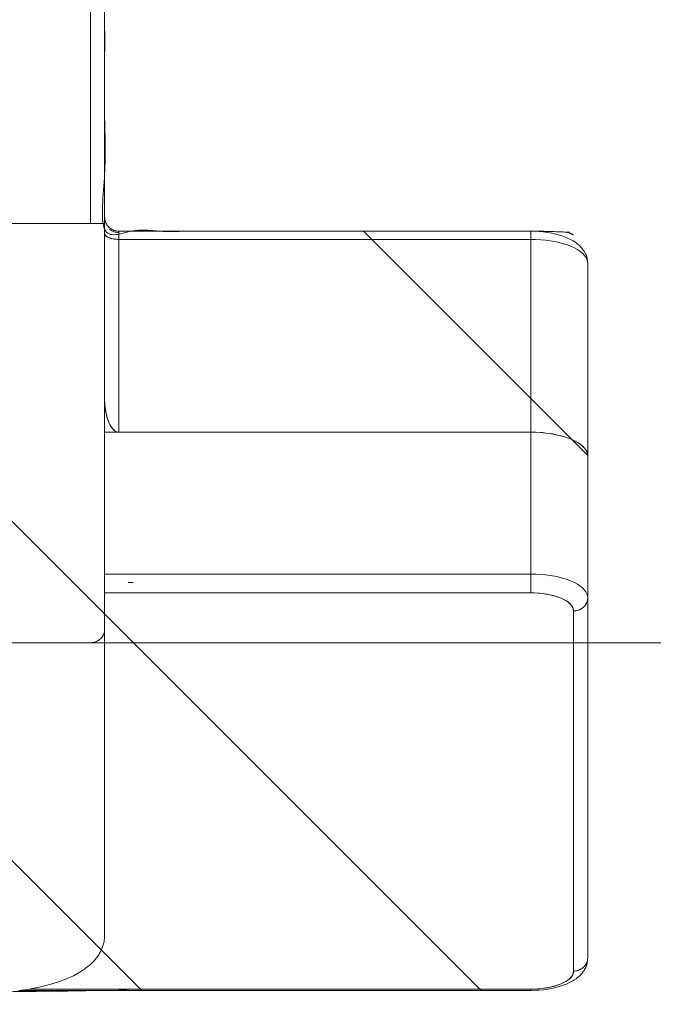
# Model space of a CAD drawing. Header units: inches. Extents: x -471 to -284, y -222 to 20.
# Tile 36 of 54: x -339.824 to -338.947, y -11.686 to -10.322. Entities that reach past the tile are written whole.
import ezdxf

# ---------------------------------------------------------------- set-up
doc = ezdxf.new("R2010")
doc.units = ezdxf.units.IN
doc.header["$LTSCALE"] = 32
doc.header["$MEASUREMENT"] = 0
doc.linetypes.add('Dash Style-1', pattern=[0.083328, 0.041656, -0.041672])
for name, color, linetype, lineweight in [('DashLine', 7, 'Dash Style-1', 13), ('DashLineFill', 7, 'Dash Style-1', 13), ('Drawing', 7, 'Continuous', 18), ('None', 7, 'Continuous', 18), ('SolidLine', 7, 'Continuous', 15)]:
    doc.layers.add(name, color=color, linetype=linetype, lineweight=lineweight)

# ---------------------------------------------------------------- blocks, each defined once
blk = doc.blocks.new('Group-51')
at = {"layer": 'DashLine', "flags": 128}
blk.add_lwpolyline([(1.114173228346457, -2.559055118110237), (70.89370078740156, -2.559055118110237), (70.89370078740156, -30), (1.114173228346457, -30)], close=True, dxfattribs=at)
at = {"layer": 'SolidLine', "flags": 128}
blk.add_lwpolyline([(1.114173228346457, -2.559055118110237), (70.89370078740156, -2.559055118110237), (70.89370078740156, -30), (1.114173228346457, -30)], close=True, dxfattribs=at)
blk = doc.blocks.new('TiMotion_Handset (2D)')
at = {"layer": 'DashLineFill', "linetype": 'Continuous', "lineweight": 13}
h = blk.add_hatch(dxfattribs=at)
h.set_pattern_fill('Steel', color=253, style=0, pattern_type=2)
h.set_pattern_definition([(45, (0, 0), (-1.61301565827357, 1.935715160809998), []), (45, (-1.0608, 1.0608), (-0.4723460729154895, 0.4167612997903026), [])])
h.paths.add_polyline_path([(-0.5650679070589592, 2.440944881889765), (-0.5636889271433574, 2.443168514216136), (-0.5621892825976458, 2.445271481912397), (-0.5605689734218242, 2.447253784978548), (-0.5588279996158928, 2.449115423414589), (-0.5569663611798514, 2.45085639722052), (-0.5549840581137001, 2.452476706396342), (-0.5528810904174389, 2.453976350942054), (-0.5506574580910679, 2.455355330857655), (-0.5483514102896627, 2.456591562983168), (-0.5460011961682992, 2.457662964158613), (-0.543606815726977, 2.458569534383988), (-0.5411682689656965, 2.459311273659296), (-0.5386855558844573, 2.459888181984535), (-0.5361586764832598, 2.460300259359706), (-0.5335876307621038, 2.460547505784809), (-0.5309724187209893, 2.460629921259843), (0.4425815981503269, 2.460629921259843), (0.4451968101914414, 2.460547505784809), (0.4477678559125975, 2.460300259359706), (0.450294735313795, 2.459888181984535), (0.4527774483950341, 2.459311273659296), (0.4552159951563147, 2.458569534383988), (0.4576103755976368, 2.457662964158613), (0.4599605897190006, 2.456591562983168), (0.4622666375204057, 2.455355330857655), (0.4644902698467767, 2.453976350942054), (0.4665932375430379, 2.452476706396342), (0.4685755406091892, 2.45085639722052), (0.4704371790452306, 2.449115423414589), (0.472178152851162, 2.447253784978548), (0.4737984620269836, 2.445271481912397), (0.4752981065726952, 2.443168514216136), (0.4766770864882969, 2.440944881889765), (0.4779133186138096, 2.43863883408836), (0.478984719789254, 2.436288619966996), (0.47989129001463, 2.433894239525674), (0.4806330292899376, 2.431455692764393), (0.4812099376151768, 2.428972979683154), (0.4816220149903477, 2.426446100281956), (0.4818692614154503, 2.423875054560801), (0.4819516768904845, 2.421259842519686), (0.4819516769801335, 1.765582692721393), (0.4825163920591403, 1.763951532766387), (0.4830058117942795, 1.762300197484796), (0.4834199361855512, 1.760628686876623), (0.4837587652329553, 1.758937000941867), (0.4840222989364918, 1.757225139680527), (0.4842105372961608, 1.755493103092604), (0.4843234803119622, 1.753740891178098), (0.484361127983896, 1.751968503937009), (0.484361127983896, -1.751965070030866), (0.4842787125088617, -1.75458028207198), (0.4840314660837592, -1.757151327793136), (0.4836193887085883, -1.759678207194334), (0.483042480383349, -1.762160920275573), (0.4823007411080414, -1.764599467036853), (0.4813941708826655, -1.766993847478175), (0.4803227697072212, -1.769344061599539), (0.4790865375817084, -1.771650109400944), (0.4777075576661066, -1.773873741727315), (0.4762079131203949, -1.775976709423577), (0.4745876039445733, -1.777959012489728), (0.4728466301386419, -1.779820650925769), (0.4709849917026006, -1.781561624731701), (0.4690026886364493, -1.783181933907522), (0.4668997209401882, -1.784681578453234), (0.4646760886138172, -1.786060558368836), (0.4623700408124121, -1.787296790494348), (0.4600198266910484, -1.788368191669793), (0.4576254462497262, -1.789274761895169), (0.4551868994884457, -1.790016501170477), (0.4527041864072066, -1.790593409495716), (0.4501773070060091, -1.791005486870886), (0.447606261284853, -1.791252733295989), (0.4449910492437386, -1.791335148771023), (-1.79051826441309, -1.791335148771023), (-1.793133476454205, -1.791252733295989), (-1.795704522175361, -1.791005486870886), (-1.798231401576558, -1.790593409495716), (-1.800714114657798, -1.790016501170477), (-1.803152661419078, -1.789274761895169), (-1.8055470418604, -1.788368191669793), (-1.807897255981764, -1.787296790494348), (-1.810203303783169, -1.786060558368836), (-1.81242693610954, -1.784681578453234), (-1.814529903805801, -1.783181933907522), (-1.816512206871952, -1.781561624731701), (-1.818373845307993, -1.779820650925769), (-1.820114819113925, -1.777959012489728), (-1.821735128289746, -1.775976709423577), (-1.823234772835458, -1.773873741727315), (-1.82461375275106, -1.771650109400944), (-1.825849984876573, -1.769344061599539), (-1.826921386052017, -1.766993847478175), (-1.827827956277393, -1.764599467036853), (-1.828569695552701, -1.762160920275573), (-1.82914660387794, -1.759678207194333), (-1.829558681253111, -1.757151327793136), (-1.829805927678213, -1.75458028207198), (-1.829888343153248, -1.751965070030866), (-1.829888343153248, 1.751968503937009), (-1.829805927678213, 1.754583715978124), (-1.829558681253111, 1.75715476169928), (-1.82914660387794, 1.759681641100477), (-1.828569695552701, 1.762164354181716), (-1.827827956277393, 1.764602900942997), (-1.826921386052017, 1.766997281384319), (-1.825849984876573, 1.769347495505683), (-1.82461375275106, 1.771653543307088), (-1.823234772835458, 1.773877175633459), (-1.821735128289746, 1.77598014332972), (-1.820114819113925, 1.777962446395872), (-1.818373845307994, 1.779824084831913), (-1.816512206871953, 1.781565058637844), (-1.814529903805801, 1.783185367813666), (-1.81242693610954, 1.784685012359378), (-1.810203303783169, 1.786063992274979), (-1.807897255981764, 1.787300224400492), (-1.8055470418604, 1.788371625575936), (-1.803152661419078, 1.789278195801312), (-1.800714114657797, 1.79001993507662), (-1.798231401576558, 1.790596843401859), (-1.795704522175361, 1.79100892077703), (-1.793133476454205, 1.791256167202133), (-1.79051826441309, 1.791338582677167), (-0.5703424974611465, 1.791338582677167), (-0.5703424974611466, 2.421259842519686), (-0.5702600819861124, 2.423875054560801), (-0.5700128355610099, 2.426446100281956), (-0.569600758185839, 2.428972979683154), (-0.5690238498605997, 2.431455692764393), (-0.5682821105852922, 2.433894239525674), (-0.5673755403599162, 2.436288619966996), (-0.5663041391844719, 2.43863883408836)])
at = {"layer": 'DashLineFill'}
blk.add_open_spline([(-0.5650679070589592, 2.440944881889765), (-0.559793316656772, 2.450080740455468), (-0.5415215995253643, 2.460629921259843), (-0.04419541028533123, 2.460629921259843), (0.4531307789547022, 2.460629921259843), (0.4714024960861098, 2.450080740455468), (0.4819516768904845, 2.431809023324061), (0.4819516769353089, 2.09342126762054), (0.4819516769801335, 1.765582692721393), (0.484361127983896, 1.759098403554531), (0.484361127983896, 1.716953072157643e-06), (0.484361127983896, -1.76251425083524), (0.473811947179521, -1.780785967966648), (0.4555402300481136, -1.791335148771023), (-0.672763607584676, -1.791335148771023), (-1.801067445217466, -1.791335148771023), (-1.819339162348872, -1.780785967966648), (-1.829888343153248, -1.76251425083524), (-1.829888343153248, 1.716953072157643e-06), (-1.829888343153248, 1.762517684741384), (-1.819339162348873, 1.780789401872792), (-1.801067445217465, 1.791338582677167), (-1.180430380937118, 1.791338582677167), (-0.5703424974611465, 1.791338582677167), (-0.5703424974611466, 2.106299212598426), (-0.5703424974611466, 2.431809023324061), (-0.5650679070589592, 2.440944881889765)], degree=2, knots=[0, 0, 0, 0.001659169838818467, 0.003318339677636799, 0.07987838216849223, 0.08153755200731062, 0.08319672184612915, 0.08485589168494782, 0.1364181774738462, 0.1364181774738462, 0.1375061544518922, 0.4048450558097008, 0.4064547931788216, 0.4080645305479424, 0.4096742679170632, 0.5802364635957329, 0.5818462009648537, 0.5834559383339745, 0.5850656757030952, 0.8524045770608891, 0.8540143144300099, 0.8556240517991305, 0.8572337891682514, 0.9503292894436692, 0.9503292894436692, 0.9983902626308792, 1, 1, 1], dxfattribs=at)
at = {"layer": 'Drawing'}
for p, q in [((0.4373140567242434, 2.460629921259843), (-0.061841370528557, 2.460629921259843)), ((0.4388689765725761, 2.460555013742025), (0.4373140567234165, 2.460629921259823)), ((0.4373140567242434, 2.460629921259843), (0.4387873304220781, 2.460562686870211)), ((0.4387873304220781, 2.460562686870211), (0.4402505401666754, 2.460361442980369)), ((0.4416851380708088, 2.460263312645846), (0.4387873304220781, 2.460562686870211)), ((0.4404120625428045, 2.46033086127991), (0.4388689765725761, 2.460555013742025)), ((0.4402505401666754, 2.460361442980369), (0.4416936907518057, 2.460027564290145)), ((0.4419315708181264, 2.459959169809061), (0.4404120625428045, 2.46033086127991)), ((0.4431409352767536, 2.460062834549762), (0.4416851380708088, 2.460263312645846)), ((0.4416936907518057, 2.460027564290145), (0.4431069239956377, 2.459563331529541)), ((0.4434159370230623, 2.459442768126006), (0.4419315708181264, 2.459959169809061)), ((0.4431069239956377, 2.459563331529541), (0.4444805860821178, 2.458971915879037)), ((0.4445717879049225, 2.459730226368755), (0.4431409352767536, 2.460062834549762)), ((0.4448538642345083, 2.458785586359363), (0.4434159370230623, 2.459442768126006)), ((0.4444805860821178, 2.458971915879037), (0.4458052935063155, 2.458257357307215)), ((0.4474279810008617, 2.458840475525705), (0.4445717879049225, 2.459730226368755)), ((0.4462344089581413, 2.457992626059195), (0.4448538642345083, 2.458785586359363)), ((0.4462079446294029, 2.457992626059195), (0.4458052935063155, 2.458257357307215)), ((0.4475470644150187, 2.457069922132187), (0.4462344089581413, 2.457992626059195)), ((0.4470719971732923, 2.457424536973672), (0.4466171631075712, 2.457723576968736)), ((0.4475221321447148, 2.457069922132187), (0.4470719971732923, 2.457424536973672)), ((0.4488071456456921, 2.45838329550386), (0.4474279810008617, 2.458840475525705)), ((0.44878184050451, 2.456024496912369), (0.4475470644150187, 2.457069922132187)), ((0.4482720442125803, 2.456479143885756), (0.4478807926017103, 2.456787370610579)), ((0.4487585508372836, 2.456024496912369), (0.4482720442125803, 2.456479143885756)), ((0.4501374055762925, 2.457800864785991), (0.4488071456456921, 2.45838329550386)), ((0.452911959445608, 2.456345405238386), (0.4501374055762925, 2.457800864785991)), ((0.4499293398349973, 2.454864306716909), (0.44878184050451, 2.456024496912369)), ((0.4493972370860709, 2.455427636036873), (0.4490661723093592, 2.455737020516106)), ((0.4493972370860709, 2.455427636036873), (0.4499077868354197, 2.454864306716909)), ((0.4509808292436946, 2.453598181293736), (0.4499293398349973, 2.454864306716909)), ((0.4501653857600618, 2.454580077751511), (0.4504398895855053, 2.454277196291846)), ((0.4504398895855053, 2.454277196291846), (0.4513928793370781, 2.453035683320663)), ((0.4519283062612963, 2.452235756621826), (0.4509808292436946, 2.453598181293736)), ((0.4513928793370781, 2.453035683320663), (0.4522496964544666, 2.451711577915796)), ((0.4527645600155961, 2.45078740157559), (0.4519283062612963, 2.452235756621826)), ((0.4522496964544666, 2.451711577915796), (0.4530044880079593, 2.450313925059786)), ((0.4534832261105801, 2.449264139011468), (0.4527645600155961, 2.45078740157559)), ((0.452911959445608, 2.456345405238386), (0.4541585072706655, 2.455655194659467)), ((0.4530044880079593, 2.450313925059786), (0.4536520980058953, 2.448852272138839)), ((0.4540788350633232, 2.447677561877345), (0.4534832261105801, 2.449264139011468)), ((0.4536520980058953, 2.448852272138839), (0.4541881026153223, 2.447336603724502)), ((0.4545468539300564, 2.446039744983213), (0.4540788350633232, 2.447677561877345)), ((0.455334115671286, 2.45485075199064), (0.4541585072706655, 2.455655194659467)), ((0.4541881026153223, 2.447336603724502), (0.4546088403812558, 2.445777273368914)), ((0.4548837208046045, 2.444363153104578), (0.4545468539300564, 2.446039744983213)), ((0.4546088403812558, 2.445777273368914), (0.4549114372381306, 2.444184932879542)), ((0.4550868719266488, 2.442660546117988), (0.4548837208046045, 2.444363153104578)), ((0.4549114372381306, 2.444184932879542), (0.4550938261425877, 2.442570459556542)), ((0.4579900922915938, 2.452869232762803), (0.455334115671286, 2.45485075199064)), ((0.4590534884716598, 2.451980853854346), (0.4579900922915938, 2.452869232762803)), ((0.4615941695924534, 2.44949069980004), (0.4590534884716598, 2.451980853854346)), ((0.4625315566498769, 2.448537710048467), (0.4615941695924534, 2.44949069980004)), ((0.4649364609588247, 2.445575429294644), (0.4625315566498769, 2.448537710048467)), ((0.465736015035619, 2.444579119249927), (0.4649364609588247, 2.445575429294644)), ((0.4679868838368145, 2.441186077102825), (0.465736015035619, 2.444579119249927)), ((0.4551547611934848, 2.440944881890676), (-0.04400066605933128, 2.440944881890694)), ((0.4551547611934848, 2.440944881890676), (0.4550868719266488, 2.442660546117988)), ((0.4550938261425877, 2.442570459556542), (0.4551547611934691, 2.440944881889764)), ((0.4601602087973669, 2.439863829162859), (0.4551547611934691, 2.440944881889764)), ((0.4551547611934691, 2.440944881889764), (0.4573299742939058, 2.440720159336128)), ((0.4573299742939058, 2.440720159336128), (0.4594886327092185, 2.440047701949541)), ((0.4594886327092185, 2.440047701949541), (0.4616143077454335, 2.438932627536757)), ((0.4647699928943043, 2.436620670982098), (0.4601602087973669, 2.439863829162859)), ((0.4616143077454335, 2.438932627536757), (0.4636908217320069, 2.437383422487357)), ((0.4636908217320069, 2.437383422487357), (0.4657023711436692, 2.435411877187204)), ((0.4689841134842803, 2.431215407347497), (0.4647699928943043, 2.436620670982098)), ((0.4657023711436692, 2.435411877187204), (0.4676336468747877, 2.433032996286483)), ((0.4676336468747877, 2.433032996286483), (0.469469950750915, 2.430264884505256)), ((0.4686389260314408, 2.440169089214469), (0.4679868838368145, 2.441186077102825)), ((0.4707199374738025, 2.436390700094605), (0.4686389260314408, 2.440169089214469)), ((0.4728025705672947, 2.423648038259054), (0.4689841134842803, 2.431215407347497)), ((0.469469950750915, 2.430264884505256), (0.4711973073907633, 2.42712860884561)), ((0.4712170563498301, 2.435376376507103), (0.4707199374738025, 2.436390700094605)), ((0.4731149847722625, 2.43126124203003), (0.4712170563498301, 2.435376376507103)), ((0.4731149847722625, 2.43126124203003), (0.4748541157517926, 2.426770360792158)), ((0.4711973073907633, 2.42712860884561), (0.4728025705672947, 2.423648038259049)), ((0.4760006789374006, 2.41449028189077), (0.4728025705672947, 2.423648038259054)), ((0.4728025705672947, 2.423648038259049), (0.4742735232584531, 2.419849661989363)), ((0.4742735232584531, 2.419849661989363), (0.4755989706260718, 2.415762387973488)), ((0.4751564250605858, 2.425871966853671), (0.4748541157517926, 2.426770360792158)), ((0.4751564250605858, 2.425871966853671), (0.4766921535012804, 2.421136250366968)), ((0.4755989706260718, 2.415762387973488), (0.4767688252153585, 2.411417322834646)), ((0.4780476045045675, 2.416101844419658), (0.4766921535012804, 2.421136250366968)), ((0.4792124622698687, 2.410807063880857), (0.4780476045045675, 2.416101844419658)), ((0.4782850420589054, 2.404477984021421), (0.4760006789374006, 2.41449028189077)), ((0.4767688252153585, 2.411417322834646), (0.4777741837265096, 2.406847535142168)), ((0.4777741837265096, 2.406847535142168), (0.4786073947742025, 2.402087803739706)), ((0.479655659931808, 2.393611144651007), (0.4782850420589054, 2.404477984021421)), ((0.4786073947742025, 2.402087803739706), (0.4792621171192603, 2.397174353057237)), ((0.4801778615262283, 2.405292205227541), (0.4792124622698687, 2.410807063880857)), ((0.4802450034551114, 2.404792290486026), (0.4801778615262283, 2.405292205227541)), ((0.4809873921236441, 2.399220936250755), (0.4802450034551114, 2.404792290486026)), ((0.4792621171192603, 2.397174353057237), (0.4797333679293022, 2.392144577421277)), ((0.4801125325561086, 2.381889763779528), (0.479655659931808, 2.393611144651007)), ((0.4797333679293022, 2.392144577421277), (0.4800175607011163, 2.387036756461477)), ((0.4815217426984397, 2.39351768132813), (0.4809873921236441, 2.399220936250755)), ((0.4815217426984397, 2.39351768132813), (0.4818439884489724, 2.387725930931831)), ((0.4800175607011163, 2.387036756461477), (0.4801125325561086, 2.381889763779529)), ((0.4801125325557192, 2.38188976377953), (0.4801125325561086, 1.686883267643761)), ((0.4819516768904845, 2.38188976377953), (0.4801125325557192, 2.38188976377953)), ((0.4819516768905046, 2.38188976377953), (0.4818439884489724, 2.387725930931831)), ((0.4819516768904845, 2.38188976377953), (0.4819516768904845, 1.674053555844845)), ((0.406441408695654, 1.791338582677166), (-0.580838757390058, 1.791338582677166)), ((0.005914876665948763, 1.762323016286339), (0.005914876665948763, 1.762296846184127)), ((0.005561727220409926, 1.751968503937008), (0.005546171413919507, 1.751968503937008))]:
    blk.add_line(p, q, dxfattribs=at)
at = {"layer": 'Drawing', "color": 7, "linetype": 'Continuous'}
for p, q in [((-0.01616174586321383, 1.791251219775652), (-0.01784070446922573, 1.791338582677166)), ((-0.01616174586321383, 1.791251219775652), (-0.01463543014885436, 1.791018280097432)), ((-0.01463543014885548, 1.791018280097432), (-0.01313302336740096, 1.79064089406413)), ((-0.01166573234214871, 1.790121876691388), (-0.01313302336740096, 1.790640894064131)), ((-0.01166573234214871, 1.790121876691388), (-0.01024450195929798, 1.789465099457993)), ((-0.008879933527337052, 1.788675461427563), (-0.01024450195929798, 1.789465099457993)), ((-0.007582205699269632, 1.787758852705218), (-0.008879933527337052, 1.788675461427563)), ((-0.007582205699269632, 1.787758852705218), (-0.006360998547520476, 1.786722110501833)), ((0.4065815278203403, 1.791337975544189), (0.406441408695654, 1.791338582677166)), ((0.4071042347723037, 1.791333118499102), (0.4065815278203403, 1.79133797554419)), ((0.4086427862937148, 1.791246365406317), (0.4071042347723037, 1.791333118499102)), ((0.4143801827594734, 1.790552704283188), (0.4086427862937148, 1.791246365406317)), ((0.415897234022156, 1.790320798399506), (0.4143801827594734, 1.790552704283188)), ((0.417384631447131, 1.789945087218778), (0.415897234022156, 1.790320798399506)), ((0.4230532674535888, 1.788089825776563), (0.417384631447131, 1.789945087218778)), ((0.4244811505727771, 1.787579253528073), (0.4230532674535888, 1.788089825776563)), ((-0.00522542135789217, 1.785572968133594), (-0.006360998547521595, 1.786722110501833)), ((-0.004183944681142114, 1.78431999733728), (-0.00522542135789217, 1.785572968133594)), ((-0.004183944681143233, 1.78431999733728), (-0.003244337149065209, 1.782972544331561)), ((-0.002413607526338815, 1.781540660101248), (-0.003244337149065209, 1.782972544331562)), ((-0.001697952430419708, 1.78003502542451), (-0.002413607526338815, 1.781540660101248)), ((-0.001102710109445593, 1.778466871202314), (-0.001697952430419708, 1.78003502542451)), ((-0.001102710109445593, 1.778466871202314), (-0.0006323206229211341, 1.776847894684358)), ((-0.0002902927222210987, 1.775190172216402), (-0.0006323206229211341, 1.776847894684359)), ((-7.917767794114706e-05, 1.773506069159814), (-0.0002902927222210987, 1.775190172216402)), ((0.4258525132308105, 1.786933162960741), (0.4244811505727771, 1.787579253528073)), ((0.431390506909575, 1.783949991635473), (0.4258525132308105, 1.786933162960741)), ((0.432667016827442, 1.783188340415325), (0.431390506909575, 1.783949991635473)), ((0.4338625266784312, 1.782304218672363), (0.432667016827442, 1.783188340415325)), ((0.4392117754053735, 1.778246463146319), (0.4338625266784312, 1.782304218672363)), ((0.4402813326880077, 1.777273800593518), (0.4392117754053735, 1.778246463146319)), ((0.4454277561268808, 1.772173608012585), (0.4402813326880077, 1.777273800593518)), ((-7.917767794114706e-05, 1.773506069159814), (0, 1.771653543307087)), ((-1.118964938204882e-15, -1.771653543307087), (0, 1.771653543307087)), ((0.446356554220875, 1.771133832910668), (0.4454277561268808, 1.772173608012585)), ((0.45126065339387, 1.765048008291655), (0.446356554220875, 1.771133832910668)), ((0.4520361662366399, 1.763964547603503), (0.45126065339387, 1.765048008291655)), ((0.456661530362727, 1.756958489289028), (0.4520361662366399, 1.763964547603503)), ((0.4572736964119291, 1.755856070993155), (0.456661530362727, 1.756958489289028)), ((0.4615873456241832, 1.748002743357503), (0.4572736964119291, 1.755856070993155)), ((0.4655985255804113, 1.739297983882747), (0.4615873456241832, 1.748002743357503)), ((0.4660013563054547, 1.738285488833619), (0.4655985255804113, 1.739297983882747)), ((0.4696448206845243, 1.728885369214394), (0.4660013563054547, 1.738285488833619)), ((0.4729319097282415, 1.718776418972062), (0.4696448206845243, 1.728885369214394)), ((0.4758381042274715, 1.708034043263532), (0.4729319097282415, 1.718776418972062)), ((0.4783417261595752, 1.696738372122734), (0.4758381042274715, 1.708034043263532)), ((0.4784816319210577, 1.696097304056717), (0.4783417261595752, 1.696738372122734)), ((0.4805427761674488, 1.68445253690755), (0.4784816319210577, 1.696097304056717)), ((0.4821715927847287, 1.672430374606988), (0.4805427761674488, 1.68445253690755))]:
    blk.add_line(p, q, dxfattribs=at)
at = {"layer": 'SolidLine', "color": 253}
for p, q in [((-0.5388826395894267, 2.457617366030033), (-0.5416504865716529, 2.456165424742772)), ((-0.5388826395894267, 2.457617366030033), (-0.5374929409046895, 2.458264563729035)), ((-0.5374929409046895, 2.458264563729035), (-0.5360464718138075, 2.458773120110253)), ((-0.5370811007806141, 2.455881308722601), (-0.5343124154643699, 2.457946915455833)), ((-0.5360464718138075, 2.458773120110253), (-0.5331927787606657, 2.459662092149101)), ((-0.5343124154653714, 2.457946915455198), (-0.5314781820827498, 2.459433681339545)), ((-0.5331927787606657, 2.459662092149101), (-0.5316869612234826, 2.460032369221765)), ((-0.5316869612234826, 2.460032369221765), (-0.5301521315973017, 2.460255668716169)), ((-0.5314781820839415, 2.459433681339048), (-0.5285999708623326, 2.460330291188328)), ((-0.5301521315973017, 2.460255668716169), (-0.5272546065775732, 2.460555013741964)), ((-0.5272546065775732, 2.460555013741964), (-0.5287976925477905, 2.460330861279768)), ((-0.52859997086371, 2.460330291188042), (-0.5256996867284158, 2.460629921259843)), ((-0.5256996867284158, 2.460629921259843), (-0.5272546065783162, 2.460555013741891)), ((-0.06184137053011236, 2.460629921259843), (-0.5256996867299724, 2.460629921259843)), ((-0.2670586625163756, 2.457946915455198), (-0.2698273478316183, 2.455881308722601)), ((-0.2670586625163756, 2.457946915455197), (-0.2642244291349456, 2.459433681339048)), ((-0.265119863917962, 2.459188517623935), (-0.2663746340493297, 2.458305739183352)), ((-0.2650508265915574, 2.459188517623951), (-0.266087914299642, 2.458456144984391)), ((-0.2643921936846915, 2.459345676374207), (-0.265119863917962, 2.459188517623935)), ((-0.2644360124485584, 2.459322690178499), (-0.2650508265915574, 2.459188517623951)), ((-0.2642244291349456, 2.459433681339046), (-0.2613462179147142, 2.460330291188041)), ((-0.2584459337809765, 2.460629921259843), (-0.2613462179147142, 2.460330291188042)), ((-0.07045409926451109, 2.457946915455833), (-0.0732227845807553, 2.455881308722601)), ((-0.06761986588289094, 2.459433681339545), (-0.07045409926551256, 2.457946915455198)), ((-0.06474165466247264, 2.460330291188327), (-0.06761986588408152, 2.459433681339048)), ((-0.061841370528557, 2.460629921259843), (-0.0647416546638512, 2.460330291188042)), ((-0.06036809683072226, 2.46056268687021), (-0.061841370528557, 2.460629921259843)), ((-0.06184137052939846, 2.460629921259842), (-0.06028645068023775, 2.460555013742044)), ((-0.05890488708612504, 2.460361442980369), (-0.06036809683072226, 2.46056268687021)), ((-0.06028645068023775, 2.460555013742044), (-0.0587433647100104, 2.460330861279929)), ((-0.05746173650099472, 2.460027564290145), (-0.05890488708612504, 2.460361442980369)), ((-0.0587433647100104, 2.460330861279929), (-0.05722385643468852, 2.45995916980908)), ((-0.05604850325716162, 2.45956333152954), (-0.05746173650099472, 2.460027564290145)), ((-0.05607744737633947, 2.459560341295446), (-0.05722385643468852, 2.45995916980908)), ((-0.05573949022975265, 2.459442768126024), (-0.05606222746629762, 2.459555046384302)), ((-0.05467484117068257, 2.458971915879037), (-0.05604850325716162, 2.45956333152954)), ((-0.05470291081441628, 2.458969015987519), (-0.05573949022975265, 2.459442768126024)), ((-0.05335013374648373, 2.458257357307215), (-0.05467484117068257, 2.458971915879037)), ((-0.05430156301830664, 2.458785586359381), (-0.05448390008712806, 2.458868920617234)), ((-0.05387209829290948, 2.458538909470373), (-0.05430156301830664, 2.458785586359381)), ((-0.05208343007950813, 2.457424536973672), (-0.05335013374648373, 2.458257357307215)), ((-0.0529210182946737, 2.457992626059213), (-0.05313042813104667, 2.458112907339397)), ((-0.0525382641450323, 2.457723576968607), (-0.0529210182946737, 2.457992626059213)), ((-0.05088338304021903, 2.456479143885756), (-0.05208343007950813, 2.457424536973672)), ((-0.05160836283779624, 2.457069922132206), (-0.05183980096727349, 2.457232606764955)), ((-0.05127463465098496, 2.456787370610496), (-0.05160836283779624, 2.457069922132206)), ((-0.04975819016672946, 2.455427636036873), (-0.05088338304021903, 2.456479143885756)), ((-0.5567488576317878, 2.440629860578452), (-0.5545191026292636, 2.443991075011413)), ((-0.5545191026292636, 2.443991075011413), (-0.5537351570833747, 2.445087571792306)), ((-0.5537351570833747, 2.445087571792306), (-0.5513486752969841, 2.448027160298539)), ((-0.5513486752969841, 2.448027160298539), (-0.5504083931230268, 2.449078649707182)), ((-0.5504083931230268, 2.449078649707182), (-0.5478831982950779, 2.451553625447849)), ((-0.5478831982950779, 2.451553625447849), (-0.5467995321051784, 2.452536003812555)), ((-0.5470897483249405, 2.442208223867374), (-0.5447866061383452, 2.446389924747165)), ((-0.5441560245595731, 2.454508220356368), (-0.5467995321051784, 2.452536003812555)), ((-0.5447866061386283, 2.446389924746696), (-0.5423382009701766, 2.450080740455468)), ((-0.5441560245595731, 2.454508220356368), (-0.5429442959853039, 2.455399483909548)), ((-0.5429442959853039, 2.455399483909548), (-0.5416504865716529, 2.456165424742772)), ((-0.5423382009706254, 2.450080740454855), (-0.5397631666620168, 2.45325258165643)), ((-0.5397631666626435, 2.453252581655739), (-0.5370811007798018, 2.4558813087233)), ((-0.2798359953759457, 2.442208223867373), (-0.2775328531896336, 2.446389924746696)), ((-0.2785896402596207, 2.444614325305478), (-0.2791296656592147, 2.443490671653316)), ((-0.277921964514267, 2.445683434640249), (-0.2785896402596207, 2.444614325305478)), ((-0.2750844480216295, 2.450080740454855), (-0.2775328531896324, 2.446389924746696)), ((-0.2768850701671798, 2.447657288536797), (-0.2775246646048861, 2.446389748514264)), ((-0.2755910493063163, 2.449317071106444), (-0.2768850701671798, 2.447657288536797)), ((-0.2749889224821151, 2.450379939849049), (-0.2766434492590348, 2.447730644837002)), ((-0.2725094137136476, 2.453252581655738), (-0.2750844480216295, 2.450080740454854)), ((-0.2711741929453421, 2.454864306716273), (-0.2749889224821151, 2.450379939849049)), ((-0.2712662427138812, 2.454864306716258), (-0.2728467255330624, 2.452837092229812)), ((-0.2725094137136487, 2.453252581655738), (-0.2698273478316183, 2.455881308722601)), ((-0.2698206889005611, 2.455881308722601), (-0.2712662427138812, 2.454864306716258)), ((-0.2700678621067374, 2.455645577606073), (-0.2711741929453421, 2.454864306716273)), ((-0.08092828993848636, 2.446389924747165), (-0.0832314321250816, 2.442208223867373)), ((-0.07847988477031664, 2.450080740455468), (-0.08092828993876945, 2.446389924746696)), ((-0.07590485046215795, 2.45325258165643), (-0.07847988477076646, 2.450080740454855)), ((-0.07322278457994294, 2.4558813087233), (-0.07590485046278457, 2.453252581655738)), ((-0.05037358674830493, 2.456024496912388), (-0.0506212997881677, 2.456234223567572)), ((-0.05037358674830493, 2.456024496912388), (-0.05008925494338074, 2.455737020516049)), ((-0.04871553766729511, 2.454277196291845), (-0.04975819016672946, 2.455427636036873)), ((-0.04948368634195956, 2.455124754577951), (-0.04922608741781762, 2.454864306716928)), ((-0.04922608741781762, 2.454864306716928), (-0.04899004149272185, 2.454580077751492)), ((-0.04776254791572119, 2.453035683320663), (-0.04871553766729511, 2.454277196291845)), ((-0.04843514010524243, 2.453911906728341), (-0.04817459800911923, 2.453598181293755)), ((-0.04817459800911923, 2.453598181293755), (-0.04798452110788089, 2.453324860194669)), ((-0.04690573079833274, 2.451711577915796), (-0.04776254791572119, 2.453035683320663)), ((-0.04748319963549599, 2.45260398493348), (-0.04722712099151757, 2.452235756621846)), ((-0.04722712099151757, 2.452235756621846), (-0.04639086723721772, 2.450787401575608)), ((-0.04615093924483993, 2.450313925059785), (-0.04690573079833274, 2.451711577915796)), ((-0.04639086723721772, 2.450787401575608), (-0.04567220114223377, 2.449264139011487)), ((-0.04550332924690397, 2.448852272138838), (-0.04615093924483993, 2.450313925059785)), ((-0.04567220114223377, 2.449264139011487), (-0.04507659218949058, 2.447677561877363)), ((-0.04496732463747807, 2.447336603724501), (-0.04550332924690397, 2.448852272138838)), ((-0.04507659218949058, 2.447677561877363), (-0.04460857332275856, 2.446039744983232)), ((-0.04454658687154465, 2.445777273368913), (-0.04496732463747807, 2.447336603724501)), ((-0.04460857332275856, 2.446039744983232), (-0.04427170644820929, 2.444363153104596)), ((-0.04424399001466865, 2.444184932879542), (-0.04454658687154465, 2.445777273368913)), ((-0.04427170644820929, 2.444363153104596), (-0.04406855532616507, 2.442660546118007)), ((-0.04406160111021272, 2.442570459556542), (-0.04424399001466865, 2.444184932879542)), ((-0.5617393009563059, 2.430607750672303), (-0.5634554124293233, 2.426176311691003)), ((-0.5613358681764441, 2.431631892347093), (-0.5617393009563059, 2.430607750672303)), ((-0.5613358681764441, 2.431631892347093), (-0.5594236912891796, 2.43577792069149)), ((-0.5594236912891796, 2.43577792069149), (-0.5573660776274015, 2.439513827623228)), ((-0.5573660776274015, 2.439513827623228), (-0.5567488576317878, 2.440629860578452)), ((-0.5568576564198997, 2.431872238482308), (-0.5568962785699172, 2.431822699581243)), ((-0.5511913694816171, 2.432502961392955), (-0.5529586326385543, 2.427053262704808)), ((-0.5492300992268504, 2.437567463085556), (-0.551191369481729, 2.432502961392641)), ((-0.5492300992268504, 2.437567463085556), (-0.5470897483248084, 2.442208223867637)), ((-0.2839376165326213, 2.432502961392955), (-0.2857048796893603, 2.427053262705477)), ((-0.2819763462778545, 2.437567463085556), (-0.2839376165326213, 2.432502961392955)), ((-0.2819763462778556, 2.437567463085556), (-0.2798359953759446, 2.442208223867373)), ((-0.08910031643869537, 2.427053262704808), (-0.08733305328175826, 2.432502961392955)), ((-0.08733305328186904, 2.432502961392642), (-0.0853717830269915, 2.437567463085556)), ((-0.08323143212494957, 2.442208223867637), (-0.08537178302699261, 2.437567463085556)), ((-0.05777824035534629, 2.431215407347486), (-0.06164847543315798, 2.423648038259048)), ((-0.06004321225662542, 2.427128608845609), (-0.05831585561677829, 2.430264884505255)), ((-0.05831585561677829, 2.430264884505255), (-0.05647955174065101, 2.433032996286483)), ((-0.0535468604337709, 2.436620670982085), (-0.05777824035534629, 2.431215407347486)), ((-0.05647955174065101, 2.433032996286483), (-0.05454827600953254, 2.435411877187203)), ((-0.05454827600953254, 2.435411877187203), (-0.05253672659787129, 2.437383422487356)), ((-0.04895433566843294, 2.439863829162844), (-0.0535468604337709, 2.436620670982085)), ((-0.05253672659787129, 2.437383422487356), (-0.05046021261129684, 2.438932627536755)), ((-0.05046021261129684, 2.438932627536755), (-0.04833453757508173, 2.440047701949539)), ((-0.04400066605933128, 2.440944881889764), (-0.04895433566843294, 2.439863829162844)), ((-0.04833453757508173, 2.440047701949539), (-0.046175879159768, 2.440720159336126)), ((-0.046175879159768, 2.440720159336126), (-0.04400066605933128, 2.440944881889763)), ((-0.04406855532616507, 2.442660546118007), (-0.04400066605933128, 2.440944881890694)), ((-0.04400066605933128, 2.440944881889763), (-0.04406160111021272, 2.442570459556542)), ((-0.5675395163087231, 2.411007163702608), (-0.5663665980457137, 2.416338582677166)), ((-0.5650017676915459, 2.421407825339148), (-0.5663665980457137, 2.416338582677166)), ((-0.5650017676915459, 2.421407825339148), (-0.5634554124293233, 2.426176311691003)), ((-0.5624426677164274, 2.420055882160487), (-0.5624697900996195, 2.419978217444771)), ((-0.5545184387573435, 2.421259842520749), (-0.555858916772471, 2.415166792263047)), ((-0.5529586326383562, 2.427053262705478), (-0.5545184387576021, 2.421259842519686)), ((-0.288429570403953, 2.415964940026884), (-0.2892863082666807, 2.41222519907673)), ((-0.288605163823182, 2.415166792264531), (-0.2872646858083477, 2.421259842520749)), ((-0.2857048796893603, 2.427053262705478), (-0.2872646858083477, 2.421259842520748)), ((-0.2862404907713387, 2.42552047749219), (-0.286941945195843, 2.422458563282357)), ((-0.2862404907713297, 2.425357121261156), (-0.2866789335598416, 2.423435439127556)), ((-0.2856979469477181, 2.427053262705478), (-0.2862404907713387, 2.42552047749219)), ((-0.2858958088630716, 2.42634411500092), (-0.2862404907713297, 2.425357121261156)), ((-0.092000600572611, 2.415166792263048), (-0.09066012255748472, 2.421259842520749)), ((-0.09066012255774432, 2.421259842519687), (-0.0891003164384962, 2.427053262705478)), ((-0.06561473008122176, 2.411417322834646), (-0.06444487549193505, 2.415762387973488)), ((-0.06164847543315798, 2.423648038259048), (-0.06484658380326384, 2.41461279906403)), ((-0.06444487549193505, 2.415762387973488), (-0.0631194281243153, 2.419849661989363)), ((-0.0631194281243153, 2.419849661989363), (-0.06164847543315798, 2.423648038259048)), ((-0.06164847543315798, 2.423648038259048), (-0.06004321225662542, 2.427128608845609)), ((-0.5686253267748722, 2.404933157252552), (-0.5693722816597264, 2.399327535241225)), ((-0.5686253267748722, 2.404933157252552), (-0.5676747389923, 2.410363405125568)), ((-0.5675395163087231, 2.411007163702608), (-0.5676747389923, 2.410363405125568)), ((-0.5578428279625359, 2.402269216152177), (-0.5584711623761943, 2.395562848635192)), ((-0.5569698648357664, 2.408820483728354), (-0.5578428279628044, 2.402269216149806)), ((-0.5558589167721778, 2.415166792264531), (-0.5569698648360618, 2.408820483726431)), ((-0.29058907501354, 2.402269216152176), (-0.2912174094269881, 2.395562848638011)), ((-0.29058907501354, 2.402269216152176), (-0.2897161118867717, 2.408820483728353)), ((-0.2897161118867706, 2.408820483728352), (-0.288605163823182, 2.415166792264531)), ((-0.2892863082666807, 2.41222519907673), (-0.2897141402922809, 2.408820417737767)), ((-0.2892863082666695, 2.412007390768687), (-0.2896164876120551, 2.409389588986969)), ((-0.2887360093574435, 2.414419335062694), (-0.2892863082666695, 2.412007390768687)), ((-0.09398451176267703, 2.402269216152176), (-0.0946128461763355, 2.395562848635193)), ((-0.09311154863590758, 2.408820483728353), (-0.0939845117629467, 2.402269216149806)), ((-0.09311154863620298, 2.408820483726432), (-0.09200060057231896, 2.415166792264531)), ((-0.06713094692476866, 2.404641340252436), (-0.06850156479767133, 2.393733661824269)), ((-0.06810802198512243, 2.397174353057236), (-0.06745329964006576, 2.402087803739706)), ((-0.06745329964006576, 2.402087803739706), (-0.06662008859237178, 2.406847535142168)), ((-0.06484658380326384, 2.41461279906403), (-0.06713094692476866, 2.404641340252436)), ((-0.06662008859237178, 2.406847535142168), (-0.06561473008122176, 2.411417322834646)), ((-0.5702341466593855, 2.387761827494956), (-0.5699099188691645, 2.39358920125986)), ((-0.5693722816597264, 2.399327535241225), (-0.5699099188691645, 2.39358920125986)), ((-0.5588500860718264, 2.388752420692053), (-0.5589767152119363, 2.381889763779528)), ((-0.558471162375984, 2.395562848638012), (-0.5588500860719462, 2.388752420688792)), ((-0.2917229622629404, 2.38188976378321), (-0.2915963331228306, 2.388752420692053)), ((-0.2912174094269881, 2.395562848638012), (-0.2915963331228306, 2.388752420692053)), ((-0.2911137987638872, 2.397681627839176), (-0.2911802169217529, 2.3959598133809)), ((-0.2911137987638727, 2.397518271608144), (-0.2911705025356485, 2.396063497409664)), ((-0.2907407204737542, 2.400650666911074), (-0.2911137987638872, 2.397681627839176)), ((-0.2908042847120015, 2.399972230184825), (-0.2911137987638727, 2.397518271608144)), ((-0.09499176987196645, 2.388752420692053), (-0.0951183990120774, 2.38188976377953)), ((-0.09461284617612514, 2.395562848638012), (-0.0949917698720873, 2.388752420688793)), ((-0.08451262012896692, 2.401574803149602), (-0.08453227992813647, 2.401574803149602)), ((-0.06850156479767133, 2.393733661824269), (-0.06895843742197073, 2.381889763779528)), ((-0.06886346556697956, 2.387036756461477), (-0.06857927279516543, 2.392144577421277)), ((-0.06865470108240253, 2.389763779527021), (-0.06871173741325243, 2.389763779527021)), ((-0.06857927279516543, 2.392144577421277), (-0.06810802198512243, 2.397174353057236)), ((-0.5703424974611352, 2.381889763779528), (-0.5702341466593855, 2.387761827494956)), ((-0.5703424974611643, 2.381889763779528), (-0.5703424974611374, 1.811023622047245)), ((-0.5700434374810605, 2.381889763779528), (-0.5703424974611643, 2.381889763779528)), ((-0.5684981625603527, 2.381889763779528), (-0.5700434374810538, 2.381889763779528)), ((-0.2917229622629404, 2.38188976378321), (-0.5684981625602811, 2.38188976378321)), ((-0.5589767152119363, 1.811023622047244), (-0.5589767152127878, 2.381889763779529)), ((-0.2917229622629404, 1.791338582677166), (-0.2917229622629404, 2.381889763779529)), ((-0.09511839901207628, 2.38188976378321), (-0.2917229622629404, 2.38188976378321)), ((-0.0951183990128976, 1.791338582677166), (-0.09511839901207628, 2.381889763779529)), ((-0.06895843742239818, 2.38188976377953), (-0.0951183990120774, 2.38188976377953)), ((-0.06895843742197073, 2.381889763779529), (-0.06886346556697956, 2.387036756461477)), ((-0.06895843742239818, 2.381889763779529), (-0.06895843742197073, 1.791338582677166)), ((-0.0832690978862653, 1.830708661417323), (-0.08328864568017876, 1.830708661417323)), ((-0.08328864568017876, 1.830708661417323), (-0.08328864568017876, 1.823823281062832)), ((-0.5735478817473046, 1.800256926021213), (-0.5727150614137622, 1.801654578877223)), ((-0.5727150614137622, 1.801654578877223), (-0.5720005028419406, 1.80311623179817)), ((-0.5714090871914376, 1.804631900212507), (-0.5720005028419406, 1.80311623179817)), ((-0.5714090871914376, 1.804631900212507), (-0.5709448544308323, 1.806191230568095)), ((-0.5709448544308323, 1.806191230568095), (-0.5706109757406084, 1.807783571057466)), ((-0.5708883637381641, 1.801181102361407), (-0.5701696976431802, 1.802704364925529)), ((-0.5706109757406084, 1.807783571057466), (-0.5704097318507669, 1.809398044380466)), ((-0.5704097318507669, 1.809398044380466), (-0.5703424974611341, 1.811023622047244)), ((-0.5702675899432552, 1.811023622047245), (-0.5703424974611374, 1.811023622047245)), ((-0.5700434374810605, 1.811023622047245), (-0.5702675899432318, 1.811023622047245)), ((-0.5701696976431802, 1.802704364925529), (-0.5695740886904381, 1.804290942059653)), ((-0.5696717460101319, 1.811023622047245), (-0.5700434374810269, 1.811023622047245)), ((-0.5684981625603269, 1.811023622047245), (-0.5696717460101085, 1.811023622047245)), ((-0.5695740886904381, 1.804290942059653), (-0.569106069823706, 1.805928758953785)), ((-0.569106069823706, 1.805928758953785), (-0.5687692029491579, 1.807605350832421)), ((-0.5687692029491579, 1.807605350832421), (-0.5685660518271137, 1.809307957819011)), ((-0.5685660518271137, 1.809307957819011), (-0.56849816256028, 1.811023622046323)), ((-0.5589767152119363, 1.811023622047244), (-0.5684981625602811, 1.811023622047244)), ((-0.5603313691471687, 1.800256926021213), (-0.5599794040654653, 1.801654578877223)), ((-0.5597684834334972, 1.802642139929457), (-0.5601021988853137, 1.801136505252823)), ((-0.5599794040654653, 1.801654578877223), (-0.5596774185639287, 1.80311623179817)), ((-0.5594909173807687, 1.804210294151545), (-0.5597684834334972, 1.802642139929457)), ((-0.5596774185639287, 1.80311623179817), (-0.5594274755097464, 1.804631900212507)), ((-0.5592715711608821, 1.805829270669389), (-0.5594909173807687, 1.804210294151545)), ((-0.5594274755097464, 1.804631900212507), (-0.5592312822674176, 1.806191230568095)), ((-0.5591120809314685, 1.807486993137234), (-0.5592715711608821, 1.805829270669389)), ((-0.5592312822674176, 1.806191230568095), (-0.5590901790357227, 1.807783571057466)), ((-0.5590136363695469, 1.809171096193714), (-0.5591120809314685, 1.807486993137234)), ((-0.5590901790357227, 1.807783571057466), (-0.5590051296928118, 1.809398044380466)), ((-0.5589767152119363, 1.811023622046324), (-0.5590136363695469, 1.809171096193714)), ((-0.5590051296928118, 1.809398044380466), (-0.5589767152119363, 1.811023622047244)), ((-0.2917229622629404, 1.811023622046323), (-0.5589767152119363, 1.811023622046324)), ((-0.2952583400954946, 1.803469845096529), (-0.2994904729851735, 1.800138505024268)), ((-0.2982000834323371, 1.801033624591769), (-0.2966940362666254, 1.802209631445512)), ((-0.2966940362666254, 1.802209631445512), (-0.2955085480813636, 1.803293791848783)), ((-0.2955085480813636, 1.803293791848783), (-0.2945732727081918, 1.804293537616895)), ((-0.2937583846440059, 1.805246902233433), (-0.2952583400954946, 1.803469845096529)), ((-0.2945732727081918, 1.804293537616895), (-0.2938346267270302, 1.805218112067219)), ((-0.2938346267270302, 1.805218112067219), (-0.2932519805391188, 1.806077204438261)), ((-0.2926691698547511, 1.807098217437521), (-0.2937583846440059, 1.805246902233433)), ((-0.2932519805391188, 1.806077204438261), (-0.2927946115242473, 1.806880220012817)), ((-0.2927946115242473, 1.806880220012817), (-0.2924393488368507, 1.807635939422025)), ((-0.2919906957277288, 1.809023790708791), (-0.2926691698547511, 1.807098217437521)), ((-0.2924393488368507, 1.807635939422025), (-0.291952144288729, 1.809110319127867)), ((-0.2917229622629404, 1.811023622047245), (-0.2919906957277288, 1.809023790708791)), ((-0.291952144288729, 1.809110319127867), (-0.2917229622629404, 1.811023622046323)), ((-0.580838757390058, 1.791338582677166), (-1.751148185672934, 1.791338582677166)), ((-0.5900275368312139, 1.791338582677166), (-0.588401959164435, 1.791405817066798)), ((-0.588401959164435, 1.791405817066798), (-0.5867874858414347, 1.79160706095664)), ((-0.5867874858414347, 1.79160706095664), (-0.5851951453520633, 1.791940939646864)), ((-0.583635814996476, 1.792405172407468), (-0.5851951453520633, 1.791940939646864)), ((-0.583635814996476, 1.792405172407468), (-0.5821201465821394, 1.792996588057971)), ((-0.5821201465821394, 1.792996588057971), (-0.5806584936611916, 1.793711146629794)), ((-0.5806584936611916, 1.793711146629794), (-0.5792608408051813, 1.794543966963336)), ((-0.5792608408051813, 1.794543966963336), (-0.577936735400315, 1.795489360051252)), ((-0.577936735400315, 1.795489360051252), (-0.5766952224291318, 1.796540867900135)), ((-0.5766952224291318, 1.796540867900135), (-0.5755447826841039, 1.797691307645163)), ((-0.5755447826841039, 1.797691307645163), (-0.5744932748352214, 1.798932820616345)), ((-0.5744932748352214, 1.798932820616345), (-0.5735478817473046, 1.800256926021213)), ((-0.5726720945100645, 1.79837032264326), (-0.5729326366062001, 1.798056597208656)), ((-0.5724820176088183, 1.798643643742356), (-0.5726720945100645, 1.79837032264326)), ((-0.5717246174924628, 1.79973274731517), (-0.572257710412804, 1.798966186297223)), ((-0.5714219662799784, 1.800256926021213), (-0.5717246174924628, 1.79973274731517)), ((-0.5708883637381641, 1.801181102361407), (-0.5714027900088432, 1.800290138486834)), ((-0.5665130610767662, 1.791425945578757), (-0.5672959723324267, 1.791338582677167)), ((-0.5672959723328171, 1.791338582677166), (-0.5666089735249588, 1.791405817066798)), ((-0.5666089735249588, 1.791405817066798), (-0.5659266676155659, 1.79160706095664)), ((-0.5658013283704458, 1.791658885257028), (-0.5665130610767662, 1.791425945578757)), ((-0.5659266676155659, 1.79160706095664), (-0.5652537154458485, 1.791940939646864)), ((-0.5651007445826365, 1.792036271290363), (-0.5658013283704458, 1.791658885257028)), ((-0.5652537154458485, 1.791940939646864), (-0.5645947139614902, 1.792405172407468)), ((-0.5644165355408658, 1.79255528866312), (-0.5651007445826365, 1.792036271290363)), ((-0.5645947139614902, 1.792405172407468), (-0.5639541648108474, 1.792996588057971)), ((-0.5637538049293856, 1.793212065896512), (-0.5644165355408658, 1.79255528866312)), ((-0.5639541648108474, 1.792996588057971), (-0.563336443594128, 1.793711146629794)), ((-0.5631174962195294, 1.794001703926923), (-0.5637538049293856, 1.793212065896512)), ((-0.563336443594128, 1.793711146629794), (-0.5627457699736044, 1.794543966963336)), ((-0.5625123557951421, 1.794918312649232), (-0.5631174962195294, 1.794001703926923)), ((-0.5627457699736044, 1.794543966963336), (-0.5621861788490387, 1.795489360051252)), ((-0.5619428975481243, 1.795955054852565), (-0.5625123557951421, 1.794918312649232)), ((-0.5621861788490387, 1.795489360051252), (-0.5616614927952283, 1.796540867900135)), ((-0.5614133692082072, 1.797104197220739), (-0.5619428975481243, 1.795955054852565)), ((-0.5616614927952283, 1.796540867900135), (-0.561175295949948, 1.797691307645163)), ((-0.5609277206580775, 1.798357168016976), (-0.5614133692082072, 1.797104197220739)), ((-0.561175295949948, 1.797691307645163), (-0.5607309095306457, 1.798932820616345)), ((-0.5604895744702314, 1.799704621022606), (-0.5609277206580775, 1.798357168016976)), ((-0.5607309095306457, 1.798932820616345), (-0.5603313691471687, 1.800256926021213)), ((-0.5601021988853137, 1.801136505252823), (-0.5604895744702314, 1.799704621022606)), ((-0.4776709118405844, 1.791907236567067), (-0.4776665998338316, 1.791892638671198)), ((-0.3289093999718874, 1.791698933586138), (-0.3383017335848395, 1.791338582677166)), ((-0.3383017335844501, 1.791338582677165), (-0.3296219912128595, 1.791688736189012)), ((-0.3296219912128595, 1.791688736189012), (-0.3219646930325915, 1.792612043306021)), ((-0.3202892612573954, 1.792779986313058), (-0.3289093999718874, 1.791698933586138)), ((-0.3219646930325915, 1.792612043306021), (-0.3151048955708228, 1.793986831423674)), ((-0.3124413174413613, 1.794581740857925), (-0.3202892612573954, 1.792779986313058)), ((-0.3157670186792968, 1.793854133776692), (-0.3157670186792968, 1.793818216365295)), ((-0.3151048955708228, 1.793986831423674), (-0.3101939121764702, 1.795382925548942)), ((-0.3053655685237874, 1.797104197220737), (-0.3124413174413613, 1.794581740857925)), ((-0.3093024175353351, 1.795636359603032), (-0.3056422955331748, 1.796988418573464)), ((-0.3056422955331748, 1.796988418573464), (-0.3025599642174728, 1.798404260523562)), ((-0.2994904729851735, 1.800138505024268), (-0.3053655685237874, 1.797104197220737)), ((-0.3025599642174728, 1.798404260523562), (-0.3001183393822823, 1.799762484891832)), ((-0.3001183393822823, 1.799762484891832), (-0.2982000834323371, 1.801033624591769)), ((-0.580838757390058, 1.771653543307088), (-1.751148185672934, 1.771653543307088))]:
    blk.add_line(p, q, dxfattribs=at)
at = {"layer": 'SolidLine', "color": 253, "linetype": 'Continuous'}
blk.add_line((-0.580838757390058, 1.791338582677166), (-0.580838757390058, -1.79046668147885), dxfattribs=at)
blk = doc.blocks.new('Group-87')
at = {"layer": 'None'}
blk.add_blockref('Group-51', (0, 0), dxfattribs=at)
at = {"layer": 'None', "color": 7, "rotation": 270}
blk.add_blockref('TiMotion_Handset (2D)', (62.99212598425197, -30), dxfattribs=at)
blk = doc.blocks.new('SL Credenza Desk (2D)')
at = {"layer": 'None'}
blk.add_blockref('Group-87', (0, 0), dxfattribs=at)
at = {"layer": 'Drawing', "color": 0, "flags": 1}
for tag in ['Tag', 'Catalog', 'Option1', 'Option2', 'Option3', 'Option4', 'Option5', 'Option6', 'Option7', 'Option8', 'Option9', 'Option10', 'Option11', 'Option12', 'Custom', 'FinishGroup', 'Discount', 'Item2', 'Item3', 'Item6', 'Item9', 'Item10', 'Item12', 'Item13', 'Item16', 'Item19', 'Item20', 'Item21', 'Item22', 'Item23', 'Item24', 'Item25', 'Item8', 'Item18', 'Item1', 'Item4', 'Item5', 'Item7', 'Item11', 'Item14', 'Item15', 'Item17']:
    blk.add_attdef(tag, (-44.99146332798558, 3.308073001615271), '', height=0.007086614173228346, dxfattribs=at)

msp = doc.modelspace()

# ---------------------------------------------------------------- block references
at = {"layer": 'Drawing'}
msp.add_blockref('SL Credenza Desk (2D)', (-404.4901574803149, 18.81496062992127), dxfattribs=at)

doc.saveas('drawing.dxf')
